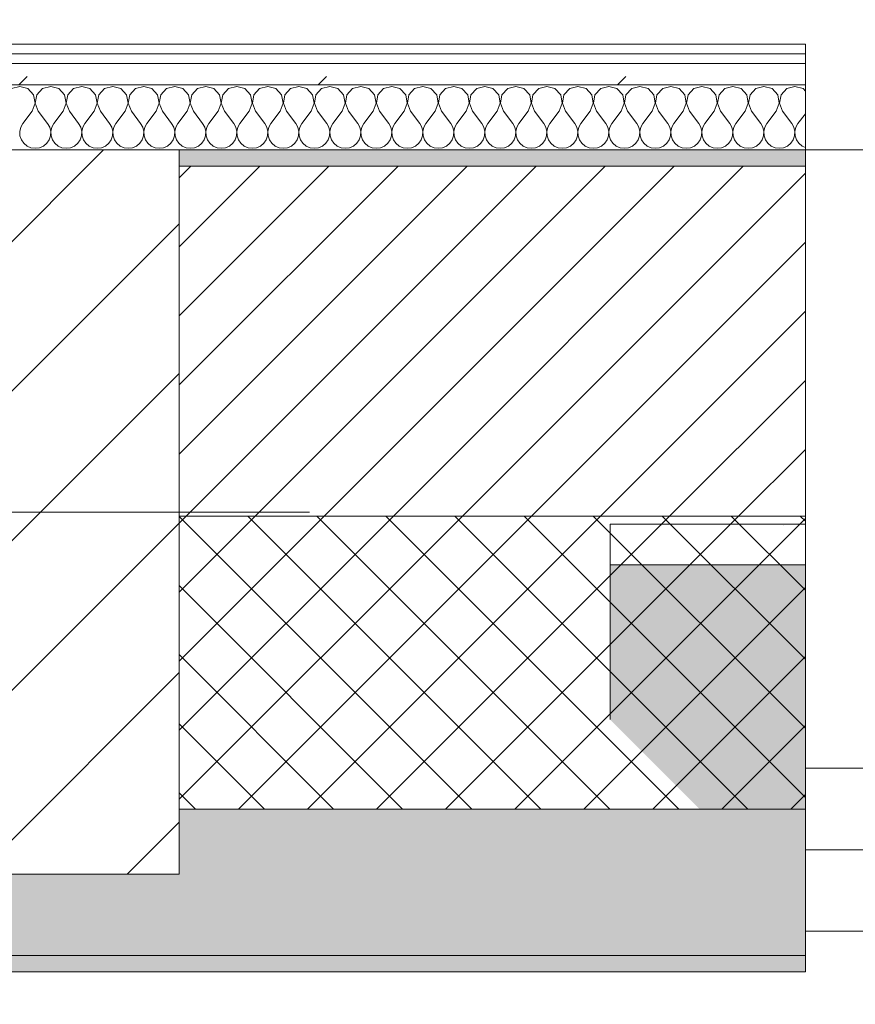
# Model space of a CAD drawing. Header units: millimetres. Extents: x -30280 to 19093, y -17460 to 4378.
# Tile 55 of 188: x -18619 to -18106, y -1719 to -1114. Entities that reach past the tile are written whole.
import ezdxf

# ---------------------------------------------------------------- set-up
doc = ezdxf.new("R2010")
doc.units = ezdxf.units.MM
doc.header["$MEASUREMENT"] = 0
doc.linetypes.add('Wipeout_Contour', pattern=[1000, 0, -1000])
for name, color, linetype in [('10_ESTR_Pilars', 7, 'Continuous'), ('12_FAÇ_Façana', 7, 'Continuous'), ('Nuevo_08_E_Envans secs', 7, 'Continuous'), ('Ventanas Archicad', 7, 'Continuous')]:
    doc.layers.add(name, color=color, linetype=linetype)
for name, color, linetype, lineweight in [('10_ESTR_Pilars_Pluma_Nº__20', 1, 'Continuous', 5), ('10_ESTR_Pilars_Pluma_Nº__28', 7, 'Continuous', 20), ('10_ESTR_Pilars_Pluma_Nº__42', 8, 'Continuous', 25), ('12_FAÇ_Façana_Pluma_Nº__1', 7, 'Continuous', 5), ('12_FAÇ_Façana_Pluma_Nº__2', 8, 'Continuous', 5), ('12_FAÇ_Façana_Pluma_Nº__7', 7, 'Continuous', 5), ('Nuevo_08_E_Envans secs_Pluma_Nº__1', 7, 'Continuous', 5), ('Ventanas Archicad_Pluma_Nº__1', 7, 'Continuous', 5), ('Ventanas Archicad_Pluma_Nº__7', 7, 'Continuous', 5)]:
    doc.layers.add(name, color=color, linetype=linetype, lineweight=lineweight)
for name, color, linetype, lineweight, true_color in [('12_FAÇ_Façana_Pluma_Nº__102', 7, 'Continuous', 5, 0xcccccc), ('12_FAÇ_Façana_Pluma_Nº__174', 7, 'Continuous', 13, 0xe4ad2c), ('12_FAÇ_Façana_Pluma_Nº__176', 7, 'Continuous', 15, 0x93a0c6), ('Nuevo_08_E_Envans secs_Pluma_Nº__102', 7, 'Continuous', 5, 0xcccccc), ('Nuevo_08_E_Envans secs_Pluma_Nº__171', 171, 'Continuous', 13, 0xaaaaff), ('Nuevo_08_E_Envans secs_Pluma_Nº__177', 7, 'Continuous', 15, 0xf7e046)]:
    doc.layers.add(name, color=color, linetype=linetype, lineweight=lineweight, true_color=true_color)
pattern_1 = [(45, (0, 0), (-183.8478, 183.8478), [195, -65]), (45, (7e-14, 183.85), (-183.8478, 183.8478), [195, -65])]

# ---------------------------------------------------------------- blocks, each defined once
blk = doc.blocks.new('Muro_13_1', base_point=(-19033.93, -1193.98))
at = {"layer": '12_FAÇ_Façana_Pluma_Nº__102', "linetype": 'Continuous', "lineweight": 0, "true_color": 0xe5e5e5}
for points in [[(-19033.93, -1688.98), (-18136.43, -1688.98), (-18136.43, -1598.98), (-18521.11, -1598.98), (-18521.11, -1638.98), (-19033.93, -1638.98)], [(-19033.93, -1698.98), (-18136.43, -1698.98), (-18136.43, -1688.98), (-19033.93, -1688.98)]]:
    blk.add_hatch(color=254, dxfattribs=at).paths.add_polyline_path(points)
at = {"layer": '12_FAÇ_Façana_Pluma_Nº__174', "linetype": 'Continuous', "lineweight": 13, "true_color": 0xe4ad2c}
h = blk.add_hatch(dxfattribs=at)
h.set_pattern_fill('SATE_Aislamiento_0001', color=42, style=0, pattern_type=2)
h.set_pattern_definition([(45, (0, 0), (-21.213203, 21.213203), []), (135, (0, 0), (21.213203, 21.213203), [])])
h.paths.add_polyline_path([(-18136.43, -1418.98), (-18521.11, -1418.98), (-18521.11, -1598.98), (-18136.43, -1598.98)])
at = {"layer": '12_FAÇ_Façana_Pluma_Nº__176', "linetype": 'Continuous', "lineweight": 0, "true_color": 0x495063}
blk.add_hatch(color=251, dxfattribs=at).paths.add_polyline_path([(-18521.11, -1193.98), (-18521.11, -1203.98), (-18136.43, -1203.98), (-18136.43, -1193.98)])
at = {"layer": '12_FAÇ_Façana_Pluma_Nº__2', "linetype": 'Continuous', "lineweight": 5}
h = blk.add_hatch(dxfattribs=at)
h.set_pattern_fill('Ceramic_0001', color=8, style=0, pattern_type=2)
h.set_pattern_definition([(45, (0, 0), (-21.213203, 21.213203), [])])
h.paths.add_polyline_path([(-18136.43, -1203.98), (-18521.11, -1203.98), (-18521.11, -1418.98), (-18136.43, -1418.98)])
at = {"layer": '12_FAÇ_Façana_Pluma_Nº__7', "color": 7, "linetype": 'Continuous', "lineweight": 5}
for p, q in [((-18136.43, -1203.98), (-18521.11, -1203.98)), ((-18521.11, -1418.98), (-18136.43, -1418.98)), ((-18521.11, -1598.98), (-18136.43, -1598.98)), ((-19033.93, -1688.98), (-18136.43, -1688.98))]:
    blk.add_line(p, q, dxfattribs=at)
at = {"layer": '12_FAÇ_Façana_Pluma_Nº__7', "color": 7, "linetype": 'Continuous', "lineweight": 5, "flags": 128}
for points in [[(-18136.43, -1193.98), (-18521.11, -1193.98)], [(-18136.43, -1423.98), (-18136.43, -1418.98)], [(-18136.43, -1598.98), (-18136.43, -1543.98)], [(-19033.93, -1638.98), (-19033.93, -1698.98)], [(-18136.43, -1698.98), (-18136.43, -1663.98)], [(-19033.93, -1698.98), (-18136.43, -1698.98)]]:
    blk.add_lwpolyline(points, dxfattribs=at)
blk = doc.blocks.new('Ventana Vertical Multi-Faja 27_5')
at = {"layer": 'Ventanas Archicad_Pluma_Nº__1', "color": 7, "linetype": 'Continuous', "lineweight": 5}
for p, q in [((-600, 50), (600, 50)), ((550, 0), (600, 0)), ((600, -50), (550, -50)), ((600, -200), (600, -175)), ((-600, -430), (600, -430))]:
    blk.add_line(p, q, dxfattribs=at)
at = {"layer": 'Ventanas Archicad_Pluma_Nº__7', "color": 7, "linetype": 'Continuous', "lineweight": 5}
for p, q in [((600, 50), (600, 40)), ((600, 40), (600, 0)), ((600, 40), (600, 0)), ((600, 0), (600, -50)), ((600, 0), (600, -50)), ((600, 0), (600, -50)), ((600, 0), (600, -50)), ((600, -50), (600, -80)), ((600, -50), (600, -80)), ((600, -80), (600, -175)), ((600, -80), (600, -175)), ((600, -200), (600, -420)), ((600, -420), (600, -430))]:
    blk.add_line(p, q, dxfattribs=at)
blk = doc.blocks.new('Muro_15_1', base_point=(-18136.43, -1193.98))
at = {"layer": '12_FAÇ_Façana', "linetype": 'Continuous', "lineweight": 0, "true_color": 0x000000}
h = blk.add_hatch(dxfattribs=at)
h.set_pattern_fill('Yeso_0001', color=18, style=0, pattern_type=2)
h.set_pattern_definition([(0, (0, 0), (0, 75), [0, -75])])
h.paths.add_polyline_path([(-18136.43, -1423.98), (-18256.43, -1423.98), (-18256.43, -1448.98), (-18136.43, -1448.98)])
at = {"layer": '12_FAÇ_Façana_Pluma_Nº__102', "linetype": 'Continuous', "lineweight": 0, "true_color": 0xe5e5e5}
blk.add_hatch(color=254, dxfattribs=at).paths.add_polyline_path([(-18256.43, -1543.98), (-18136.43, -1663.98), (-18136.43, -1448.98), (-18256.43, -1448.98)])
at = {"layer": '12_FAÇ_Façana_Pluma_Nº__1', "color": 7, "linetype": 'Continuous', "lineweight": 5}
for p, q in [((-18256.43, -1423.98), (-18136.43, -1423.98)), ((-18256.43, -1448.98), (-18256.43, -1423.98)), ((-18136.43, -1423.98), (-18136.43, -1448.98)), ((-18136.43, -1448.98), (-18256.43, -1448.98))]:
    blk.add_line(p, q, dxfattribs=at)
at = {"layer": '12_FAÇ_Façana_Pluma_Nº__7', "color": 7, "linetype": 'Continuous', "lineweight": 5}
for p, q in [((-18136.43, -1203.98), (-18136.43, -1193.98)), ((-18136.43, -1423.98), (-18136.43, -1203.98)), ((-18256.43, -1543.98), (-18256.43, -1448.98)), ((-18136.43, -1543.98), (-18136.43, -1448.98)), ((-18136.43, -1543.98), (-18136.43, -1448.98)), ((-18136.43, -1573.98), (-18136.43, -1543.98)), ((-18136.43, -1573.98), (-18136.43, -1543.98)), ((-18136.43, -1623.98), (-18136.43, -1573.98)), ((-18136.43, -1623.98), (-18136.43, -1573.98)), ((-18136.43, -1663.98), (-18136.43, -1623.98)), ((-18136.43, -1663.98), (-18136.43, -1623.98)), ((-18136.43, -1673.98), (-18136.43, -1663.98))]:
    blk.add_line(p, q, dxfattribs=at)
at = {"layer": 'Ventanas Archicad', "color": 253, "linetype": 'Continuous', "lineweight": 5, "true_color": 0xa4a4a6, "zscale": 1000, "rotation": 180}
blk.add_blockref('Ventana Vertical Multi-Faja 27_5', (-17536.43, -1623.98), dxfattribs=at)
blk = doc.blocks.new('*X436')
at = {"layer": 'Nuevo_08_E_Envans secs_Pluma_Nº__102', "color": 254, "linetype": 'Continuous', "lineweight": 5, "true_color": 0xcccccc}
for p, q in [((-18619.05, -1154.93), (-18624.05, -1156.35)), ((-18614.04, -1156.35), (-18619.05, -1154.93)), ((-18600, -1154.93), (-18605.01, -1156.35)), ((-18594.99, -1156.35), (-18600, -1154.93)), ((-18580.95, -1154.93), (-18585.96, -1156.35)), ((-18575.95, -1156.35), (-18580.95, -1154.93)), ((-18561.9, -1154.93), (-18566.91, -1156.35)), ((-18556.9, -1156.35), (-18561.9, -1154.93)), ((-18542.86, -1154.93), (-18547.86, -1156.35)), ((-18537.85, -1156.35), (-18542.86, -1154.93)), ((-18523.81, -1154.93), (-18528.82, -1156.35)), ((-18518.8, -1156.35), (-18523.81, -1154.93)), ((-18504.76, -1154.93), (-18509.77, -1156.35)), ((-18499.75, -1156.35), (-18504.76, -1154.93)), ((-18485.71, -1154.93), (-18490.72, -1156.35)), ((-18480.71, -1156.35), (-18485.71, -1154.93)), ((-18466.67, -1154.93), (-18471.67, -1156.35)), ((-18461.66, -1156.35), (-18466.67, -1154.93)), ((-18447.62, -1154.93), (-18452.63, -1156.35)), ((-18442.61, -1156.35), (-18447.62, -1154.93)), ((-18428.57, -1154.93), (-18433.58, -1156.35)), ((-18423.56, -1156.35), (-18428.57, -1154.93)), ((-18409.52, -1154.93), (-18414.53, -1156.35)), ((-18404.52, -1156.35), (-18409.52, -1154.93)), ((-18390.48, -1154.93), (-18395.48, -1156.35)), ((-18385.47, -1156.35), (-18390.48, -1154.93)), ((-18371.43, -1154.93), (-18376.44, -1156.35)), ((-18366.42, -1156.35), (-18371.43, -1154.93)), ((-18352.38, -1154.93), (-18357.39, -1156.35)), ((-18347.37, -1156.35), (-18352.38, -1154.93)), ((-18333.33, -1154.93), (-18338.34, -1156.35)), ((-18328.33, -1156.35), (-18333.33, -1154.93)), ((-18314.29, -1154.93), (-18319.29, -1156.35)), ((-18309.28, -1156.35), (-18314.29, -1154.93)), ((-18295.24, -1154.93), (-18300.25, -1156.35)), ((-18290.23, -1156.35), (-18295.24, -1154.93)), ((-18276.19, -1154.93), (-18281.2, -1156.35)), ((-18271.18, -1156.35), (-18276.19, -1154.93)), ((-18257.14, -1154.93), (-18262.15, -1156.35)), ((-18252.14, -1156.35), (-18257.14, -1154.93)), ((-18238.1, -1154.93), (-18243.1, -1156.35)), ((-18233.09, -1156.35), (-18238.1, -1154.93)), ((-18219.05, -1154.93), (-18224.05, -1156.35)), ((-18214.04, -1156.35), (-18219.05, -1154.93)), ((-18200, -1154.93), (-18205.01, -1156.35)), ((-18194.99, -1156.35), (-18200, -1154.93)), ((-18180.95, -1154.93), (-18185.96, -1156.35)), ((-18175.95, -1156.35), (-18180.95, -1154.93)), ((-18161.9, -1154.93), (-18166.91, -1156.35)), ((-18156.9, -1156.35), (-18161.9, -1154.93)), ((-18142.86, -1154.93), (-18147.86, -1156.35)), ((-18137.85, -1156.35), (-18142.86, -1154.93)), ((-18610.53, -1160.19), (-18614.04, -1156.35)), ((-18609.56, -1165.31), (-18610.53, -1160.19)), ((-18608.52, -1160.19), (-18609.49, -1165.31)), ((-18605.01, -1156.35), (-18608.52, -1160.19)), ((-18591.48, -1160.19), (-18594.99, -1156.35)), ((-18590.51, -1165.31), (-18591.48, -1160.19)), ((-18589.47, -1160.19), (-18590.44, -1165.31)), ((-18585.96, -1156.35), (-18589.47, -1160.19)), ((-18572.43, -1160.19), (-18575.95, -1156.35)), ((-18571.47, -1165.31), (-18572.43, -1160.19)), ((-18570.42, -1160.19), (-18571.39, -1165.31)), ((-18566.91, -1156.35), (-18570.42, -1160.19)), ((-18553.39, -1160.19), (-18556.9, -1156.35)), ((-18552.42, -1165.31), (-18553.39, -1160.19)), ((-18551.38, -1160.19), (-18552.34, -1165.31)), ((-18547.86, -1156.35), (-18551.38, -1160.19)), ((-18534.34, -1160.19), (-18537.85, -1156.35)), ((-18533.37, -1165.31), (-18534.34, -1160.19)), ((-18532.33, -1160.19), (-18533.29, -1165.31)), ((-18528.82, -1156.35), (-18532.33, -1160.19)), ((-18515.29, -1160.19), (-18518.8, -1156.35)), ((-18514.32, -1165.31), (-18515.29, -1160.19)), ((-18513.28, -1160.19), (-18514.25, -1165.31)), ((-18509.77, -1156.35), (-18513.28, -1160.19)), ((-18496.24, -1160.19), (-18499.75, -1156.35)), ((-18495.28, -1165.31), (-18496.24, -1160.19)), ((-18494.23, -1160.19), (-18495.2, -1165.31)), ((-18490.72, -1156.35), (-18494.23, -1160.19)), ((-18477.2, -1160.19), (-18480.71, -1156.35)), ((-18476.23, -1165.31), (-18477.2, -1160.19)), ((-18475.19, -1160.19), (-18476.15, -1165.31)), ((-18471.67, -1156.35), (-18475.19, -1160.19)), ((-18458.15, -1160.19), (-18461.66, -1156.35)), ((-18457.18, -1165.31), (-18458.15, -1160.19)), ((-18456.14, -1160.19), (-18457.1, -1165.31)), ((-18452.63, -1156.35), (-18456.14, -1160.19)), ((-18439.1, -1160.19), (-18442.61, -1156.35)), ((-18438.13, -1165.31), (-18439.1, -1160.19)), ((-18437.09, -1160.19), (-18438.06, -1165.31)), ((-18433.58, -1156.35), (-18437.09, -1160.19)), ((-18420.05, -1160.19), (-18423.56, -1156.35)), ((-18419.09, -1165.31), (-18420.05, -1160.19)), ((-18418.04, -1160.19), (-18419.01, -1165.31)), ((-18414.53, -1156.35), (-18418.04, -1160.19)), ((-18401.01, -1160.19), (-18404.52, -1156.35)), ((-18400.04, -1165.31), (-18401.01, -1160.19)), ((-18398.99, -1160.19), (-18399.96, -1165.31)), ((-18395.48, -1156.35), (-18398.99, -1160.19)), ((-18381.96, -1160.19), (-18385.47, -1156.35)), ((-18380.99, -1165.31), (-18381.96, -1160.19)), ((-18379.95, -1160.19), (-18380.91, -1165.31)), ((-18376.44, -1156.35), (-18379.95, -1160.19)), ((-18362.91, -1160.19), (-18366.42, -1156.35)), ((-18361.94, -1165.31), (-18362.91, -1160.19)), ((-18360.9, -1160.19), (-18361.87, -1165.31)), ((-18357.39, -1156.35), (-18360.9, -1160.19)), ((-18343.86, -1160.19), (-18347.37, -1156.35)), ((-18342.9, -1165.31), (-18343.86, -1160.19)), ((-18341.85, -1160.19), (-18342.82, -1165.31)), ((-18338.34, -1156.35), (-18341.85, -1160.19)), ((-18324.81, -1160.19), (-18328.33, -1156.35)), ((-18323.85, -1165.31), (-18324.81, -1160.19)), ((-18322.8, -1160.19), (-18323.77, -1165.31)), ((-18319.29, -1156.35), (-18322.8, -1160.19)), ((-18305.77, -1160.19), (-18309.28, -1156.35)), ((-18304.8, -1165.31), (-18305.77, -1160.19)), ((-18303.76, -1160.19), (-18304.72, -1165.31)), ((-18300.25, -1156.35), (-18303.76, -1160.19)), ((-18286.72, -1160.19), (-18290.23, -1156.35)), ((-18285.75, -1165.31), (-18286.72, -1160.19)), ((-18284.71, -1160.19), (-18285.68, -1165.31)), ((-18281.2, -1156.35), (-18284.71, -1160.19)), ((-18267.67, -1160.19), (-18271.18, -1156.35)), ((-18266.71, -1165.31), (-18267.67, -1160.19)), ((-18265.66, -1160.19), (-18266.63, -1165.31)), ((-18262.15, -1156.35), (-18265.66, -1160.19)), ((-18248.62, -1160.19), (-18252.14, -1156.35)), ((-18247.66, -1165.31), (-18248.62, -1160.19)), ((-18246.61, -1160.19), (-18247.58, -1165.31)), ((-18243.1, -1156.35), (-18246.61, -1160.19)), ((-18229.58, -1160.19), (-18233.09, -1156.35)), ((-18228.61, -1165.31), (-18229.58, -1160.19)), ((-18227.57, -1160.19), (-18228.53, -1165.31)), ((-18224.05, -1156.35), (-18227.57, -1160.19)), ((-18210.53, -1160.19), (-18214.04, -1156.35)), ((-18209.56, -1165.31), (-18210.53, -1160.19)), ((-18208.52, -1160.19), (-18209.49, -1165.31)), ((-18205.01, -1156.35), (-18208.52, -1160.19)), ((-18191.48, -1160.19), (-18194.99, -1156.35)), ((-18190.51, -1165.31), (-18191.48, -1160.19)), ((-18189.47, -1160.19), (-18190.44, -1165.31)), ((-18185.96, -1156.35), (-18189.47, -1160.19)), ((-18172.43, -1160.19), (-18175.95, -1156.35)), ((-18171.47, -1165.31), (-18172.43, -1160.19)), ((-18170.42, -1160.19), (-18171.39, -1165.31)), ((-18166.91, -1156.35), (-18170.42, -1160.19)), ((-18153.39, -1160.19), (-18156.9, -1156.35)), ((-18152.42, -1165.31), (-18153.39, -1160.19)), ((-18151.38, -1160.19), (-18152.34, -1165.31)), ((-18147.86, -1156.35), (-18151.38, -1160.19)), ((-18136.43, -1157.9), (-18137.85, -1156.35)), ((-18611.43, -1170.17), (-18609.56, -1165.31)), ((-18609.49, -1165.31), (-18607.62, -1170.17)), ((-18592.38, -1170.17), (-18590.51, -1165.31)), ((-18590.44, -1165.31), (-18588.57, -1170.17)), ((-18573.33, -1170.17), (-18571.47, -1165.31)), ((-18571.39, -1165.31), (-18569.52, -1170.17)), ((-18554.29, -1170.17), (-18552.42, -1165.31)), ((-18552.34, -1165.31), (-18550.48, -1170.17)), ((-18535.24, -1170.17), (-18533.37, -1165.31)), ((-18533.29, -1165.31), (-18531.43, -1170.17)), ((-18516.19, -1170.17), (-18514.32, -1165.31)), ((-18514.25, -1165.31), (-18512.38, -1170.17)), ((-18497.14, -1170.17), (-18495.28, -1165.31)), ((-18495.2, -1165.31), (-18493.33, -1170.17)), ((-18478.1, -1170.17), (-18476.23, -1165.31)), ((-18476.15, -1165.31), (-18474.29, -1170.17)), ((-18459.05, -1170.17), (-18457.18, -1165.31)), ((-18457.1, -1165.31), (-18455.24, -1170.17)), ((-18440, -1170.17), (-18438.13, -1165.31)), ((-18438.06, -1165.31), (-18436.19, -1170.17)), ((-18420.95, -1170.17), (-18419.09, -1165.31)), ((-18419.01, -1165.31), (-18417.14, -1170.17)), ((-18401.9, -1170.17), (-18400.04, -1165.31)), ((-18399.96, -1165.31), (-18398.1, -1170.17)), ((-18382.86, -1170.17), (-18380.99, -1165.31)), ((-18380.91, -1165.31), (-18379.05, -1170.17)), ((-18363.81, -1170.17), (-18361.94, -1165.31)), ((-18361.87, -1165.31), (-18360, -1170.17)), ((-18344.76, -1170.17), (-18342.9, -1165.31)), ((-18342.82, -1165.31), (-18340.95, -1170.17)), ((-18325.71, -1170.17), (-18323.85, -1165.31)), ((-18323.77, -1165.31), (-18321.9, -1170.17)), ((-18306.67, -1170.17), (-18304.8, -1165.31)), ((-18304.72, -1165.31), (-18302.86, -1170.17)), ((-18287.62, -1170.17), (-18285.75, -1165.31)), ((-18285.68, -1165.31), (-18283.81, -1170.17)), ((-18268.57, -1170.17), (-18266.71, -1165.31)), ((-18266.63, -1165.31), (-18264.76, -1170.17)), ((-18249.52, -1170.17), (-18247.66, -1165.31)), ((-18247.58, -1165.31), (-18245.71, -1170.17)), ((-18230.48, -1170.17), (-18228.61, -1165.31)), ((-18228.53, -1165.31), (-18226.67, -1170.17)), ((-18211.43, -1170.17), (-18209.56, -1165.31)), ((-18209.49, -1165.31), (-18207.62, -1170.17)), ((-18192.38, -1170.17), (-18190.51, -1165.31)), ((-18190.44, -1165.31), (-18188.57, -1170.17)), ((-18173.33, -1170.17), (-18171.47, -1165.31)), ((-18171.39, -1165.31), (-18169.52, -1170.17)), ((-18154.29, -1170.17), (-18152.42, -1165.31)), ((-18152.34, -1165.31), (-18150.48, -1170.17)), ((-18611.43, -1170.17), (-18617.14, -1177.79)), ((-18607.62, -1170.17), (-18601.9, -1177.79)), ((-18592.38, -1170.17), (-18598.1, -1177.79)), ((-18588.57, -1170.17), (-18582.86, -1177.79)), ((-18573.33, -1170.17), (-18579.05, -1177.79)), ((-18569.52, -1170.17), (-18563.81, -1177.79)), ((-18554.29, -1170.17), (-18560, -1177.79)), ((-18550.48, -1170.17), (-18544.76, -1177.79)), ((-18535.24, -1170.17), (-18540.95, -1177.79)), ((-18531.43, -1170.17), (-18525.71, -1177.79)), ((-18516.19, -1170.17), (-18521.9, -1177.79)), ((-18512.38, -1170.17), (-18506.67, -1177.79)), ((-18497.14, -1170.17), (-18502.86, -1177.79)), ((-18493.33, -1170.17), (-18487.62, -1177.79)), ((-18478.1, -1170.17), (-18483.81, -1177.79)), ((-18474.29, -1170.17), (-18468.57, -1177.79)), ((-18459.05, -1170.17), (-18464.76, -1177.79)), ((-18455.24, -1170.17), (-18449.52, -1177.79)), ((-18440, -1170.17), (-18445.71, -1177.79)), ((-18436.19, -1170.17), (-18430.48, -1177.79)), ((-18420.95, -1170.17), (-18426.67, -1177.79)), ((-18417.14, -1170.17), (-18411.43, -1177.79)), ((-18401.9, -1170.17), (-18407.62, -1177.79)), ((-18398.1, -1170.17), (-18392.38, -1177.79)), ((-18382.86, -1170.17), (-18388.57, -1177.79)), ((-18379.05, -1170.17), (-18373.33, -1177.79)), ((-18363.81, -1170.17), (-18369.52, -1177.79)), ((-18360, -1170.17), (-18354.29, -1177.79)), ((-18344.76, -1170.17), (-18350.48, -1177.79)), ((-18340.95, -1170.17), (-18335.24, -1177.79)), ((-18325.71, -1170.17), (-18331.43, -1177.79)), ((-18321.9, -1170.17), (-18316.19, -1177.79)), ((-18306.67, -1170.17), (-18312.38, -1177.79)), ((-18302.86, -1170.17), (-18297.14, -1177.79)), ((-18287.62, -1170.17), (-18293.33, -1177.79)), ((-18283.81, -1170.17), (-18278.1, -1177.79)), ((-18268.57, -1170.17), (-18274.29, -1177.79)), ((-18264.76, -1170.17), (-18259.05, -1177.79)), ((-18249.52, -1170.17), (-18255.24, -1177.79)), ((-18245.71, -1170.17), (-18240, -1177.79)), ((-18230.48, -1170.17), (-18236.19, -1177.79)), ((-18226.67, -1170.17), (-18220.95, -1177.79)), ((-18211.43, -1170.17), (-18217.14, -1177.79)), ((-18207.62, -1170.17), (-18201.9, -1177.79)), ((-18192.38, -1170.17), (-18198.1, -1177.79)), ((-18188.57, -1170.17), (-18182.86, -1177.79)), ((-18173.33, -1170.17), (-18179.05, -1177.79)), ((-18169.52, -1170.17), (-18163.81, -1177.79)), ((-18154.29, -1170.17), (-18160, -1177.79)), ((-18150.48, -1170.17), (-18144.76, -1177.79)), ((-18136.43, -1171.76), (-18140.95, -1177.79)), ((-18617.14, -1177.79), (-18618.41, -1180.08)), ((-18600.63, -1180.08), (-18601.9, -1177.79)), ((-18598.1, -1177.79), (-18599.37, -1180.08)), ((-18581.59, -1180.08), (-18582.86, -1177.79)), ((-18579.05, -1177.79), (-18580.32, -1180.08)), ((-18562.54, -1180.08), (-18563.81, -1177.79)), ((-18560, -1177.79), (-18561.27, -1180.08)), ((-18543.49, -1180.08), (-18544.76, -1177.79)), ((-18540.95, -1177.79), (-18542.22, -1180.08)), ((-18524.44, -1180.08), (-18525.71, -1177.79)), ((-18521.9, -1177.79), (-18523.18, -1180.08)), ((-18505.4, -1180.08), (-18506.67, -1177.79)), ((-18502.86, -1177.79), (-18504.13, -1180.08)), ((-18486.35, -1180.08), (-18487.62, -1177.79)), ((-18483.81, -1177.79), (-18485.08, -1180.08)), ((-18467.3, -1180.08), (-18468.57, -1177.79)), ((-18464.76, -1177.79), (-18466.03, -1180.08)), ((-18448.25, -1180.08), (-18449.52, -1177.79)), ((-18445.71, -1177.79), (-18446.99, -1180.08)), ((-18429.2, -1180.08), (-18430.48, -1177.79)), ((-18426.67, -1177.79), (-18427.94, -1180.08)), ((-18410.16, -1180.08), (-18411.43, -1177.79)), ((-18407.62, -1177.79), (-18408.89, -1180.08)), ((-18391.11, -1180.08), (-18392.38, -1177.79)), ((-18388.57, -1177.79), (-18389.84, -1180.08)), ((-18372.06, -1180.08), (-18373.33, -1177.79)), ((-18369.52, -1177.79), (-18370.8, -1180.08)), ((-18353.01, -1180.08), (-18354.29, -1177.79)), ((-18350.48, -1177.79), (-18351.75, -1180.08)), ((-18333.97, -1180.08), (-18335.24, -1177.79)), ((-18331.43, -1177.79), (-18332.7, -1180.08)), ((-18314.92, -1180.08), (-18316.19, -1177.79)), ((-18312.38, -1177.79), (-18313.65, -1180.08)), ((-18295.87, -1180.08), (-18297.14, -1177.79)), ((-18293.33, -1177.79), (-18294.6, -1180.08)), ((-18276.82, -1180.08), (-18278.1, -1177.79)), ((-18274.29, -1177.79), (-18275.56, -1180.08)), ((-18257.78, -1180.08), (-18259.05, -1177.79)), ((-18255.24, -1177.79), (-18256.51, -1180.08)), ((-18238.73, -1180.08), (-18240, -1177.79)), ((-18236.19, -1177.79), (-18237.46, -1180.08)), ((-18219.68, -1180.08), (-18220.95, -1177.79)), ((-18217.14, -1177.79), (-18218.41, -1180.08)), ((-18200.63, -1180.08), (-18201.9, -1177.79)), ((-18198.1, -1177.79), (-18199.37, -1180.08)), ((-18181.59, -1180.08), (-18182.86, -1177.79)), ((-18179.05, -1177.79), (-18180.32, -1180.08)), ((-18162.54, -1180.08), (-18163.81, -1177.79)), ((-18160, -1177.79), (-18161.27, -1180.08)), ((-18143.49, -1180.08), (-18144.76, -1177.79)), ((-18140.95, -1177.79), (-18142.22, -1180.08)), ((-18618.41, -1180.08), (-18619.01, -1182.64)), ((-18619.01, -1182.64), (-18618.88, -1185.27)), ((-18618.88, -1185.27), (-18618.04, -1187.76)), ((-18601.01, -1187.76), (-18600.17, -1185.27)), ((-18600.04, -1182.64), (-18600.63, -1180.08)), ((-18600.17, -1185.27), (-18600.04, -1182.64)), ((-18599.37, -1180.08), (-18599.96, -1182.64)), ((-18599.96, -1182.64), (-18599.83, -1185.27)), ((-18599.83, -1185.27), (-18598.99, -1187.76)), ((-18581.96, -1187.76), (-18581.12, -1185.27)), ((-18580.99, -1182.64), (-18581.59, -1180.08)), ((-18581.12, -1185.27), (-18580.99, -1182.64)), ((-18580.32, -1180.08), (-18580.91, -1182.64)), ((-18580.91, -1182.64), (-18580.79, -1185.27)), ((-18580.79, -1185.27), (-18579.95, -1187.76)), ((-18562.91, -1187.76), (-18562.07, -1185.27)), ((-18561.94, -1182.64), (-18562.54, -1180.08)), ((-18562.07, -1185.27), (-18561.94, -1182.64)), ((-18561.27, -1180.08), (-18561.87, -1182.64)), ((-18561.87, -1182.64), (-18561.74, -1185.27)), ((-18561.74, -1185.27), (-18560.9, -1187.76)), ((-18543.86, -1187.76), (-18543.02, -1185.27)), ((-18542.9, -1182.64), (-18543.49, -1180.08)), ((-18543.02, -1185.27), (-18542.9, -1182.64)), ((-18542.22, -1180.08), (-18542.82, -1182.64)), ((-18542.82, -1182.64), (-18542.69, -1185.27)), ((-18542.69, -1185.27), (-18541.85, -1187.76)), ((-18524.81, -1187.76), (-18523.98, -1185.27)), ((-18523.85, -1182.64), (-18524.44, -1180.08)), ((-18523.98, -1185.27), (-18523.85, -1182.64)), ((-18523.18, -1180.08), (-18523.77, -1182.64)), ((-18523.77, -1182.64), (-18523.64, -1185.27)), ((-18523.64, -1185.27), (-18522.8, -1187.76)), ((-18505.77, -1187.76), (-18504.93, -1185.27)), ((-18504.8, -1182.64), (-18505.4, -1180.08)), ((-18504.93, -1185.27), (-18504.8, -1182.64)), ((-18504.13, -1180.08), (-18504.72, -1182.64)), ((-18504.72, -1182.64), (-18504.6, -1185.27)), ((-18504.6, -1185.27), (-18503.76, -1187.76)), ((-18486.72, -1187.76), (-18485.88, -1185.27)), ((-18485.75, -1182.64), (-18486.35, -1180.08)), ((-18485.88, -1185.27), (-18485.75, -1182.64)), ((-18485.08, -1180.08), (-18485.68, -1182.64)), ((-18485.68, -1182.64), (-18485.55, -1185.27)), ((-18485.55, -1185.27), (-18484.71, -1187.76)), ((-18467.67, -1187.76), (-18466.83, -1185.27)), ((-18466.71, -1182.64), (-18467.3, -1180.08)), ((-18466.83, -1185.27), (-18466.71, -1182.64)), ((-18466.03, -1180.08), (-18466.63, -1182.64)), ((-18466.63, -1182.64), (-18466.5, -1185.27)), ((-18466.5, -1185.27), (-18465.66, -1187.76)), ((-18448.62, -1187.76), (-18447.78, -1185.27)), ((-18447.66, -1182.64), (-18448.25, -1180.08)), ((-18447.78, -1185.27), (-18447.66, -1182.64)), ((-18446.99, -1180.08), (-18447.58, -1182.64)), ((-18447.58, -1182.64), (-18447.45, -1185.27)), ((-18447.45, -1185.27), (-18446.61, -1187.76)), ((-18429.58, -1187.76), (-18428.74, -1185.27)), ((-18428.61, -1182.64), (-18429.2, -1180.08)), ((-18428.74, -1185.27), (-18428.61, -1182.64)), ((-18427.94, -1180.08), (-18428.53, -1182.64)), ((-18428.53, -1182.64), (-18428.41, -1185.27)), ((-18428.41, -1185.27), (-18427.57, -1187.76)), ((-18410.53, -1187.76), (-18409.69, -1185.27)), ((-18409.56, -1182.64), (-18410.16, -1180.08)), ((-18409.69, -1185.27), (-18409.56, -1182.64)), ((-18408.89, -1180.08), (-18409.49, -1182.64)), ((-18409.49, -1182.64), (-18409.36, -1185.27)), ((-18409.36, -1185.27), (-18408.52, -1187.76)), ((-18391.48, -1187.76), (-18390.64, -1185.27)), ((-18390.51, -1182.64), (-18391.11, -1180.08)), ((-18390.64, -1185.27), (-18390.51, -1182.64)), ((-18389.84, -1180.08), (-18390.44, -1182.64)), ((-18390.44, -1182.64), (-18390.31, -1185.27)), ((-18390.31, -1185.27), (-18389.47, -1187.76)), ((-18372.43, -1187.76), (-18371.59, -1185.27)), ((-18371.47, -1182.64), (-18372.06, -1180.08)), ((-18371.59, -1185.27), (-18371.47, -1182.64)), ((-18370.8, -1180.08), (-18371.39, -1182.64)), ((-18371.39, -1182.64), (-18371.26, -1185.27)), ((-18371.26, -1185.27), (-18370.42, -1187.76)), ((-18353.39, -1187.76), (-18352.55, -1185.27)), ((-18352.42, -1182.64), (-18353.01, -1180.08)), ((-18352.55, -1185.27), (-18352.42, -1182.64)), ((-18351.75, -1180.08), (-18352.34, -1182.64)), ((-18352.34, -1182.64), (-18352.22, -1185.27)), ((-18352.22, -1185.27), (-18351.38, -1187.76)), ((-18334.34, -1187.76), (-18333.5, -1185.27)), ((-18333.37, -1182.64), (-18333.97, -1180.08)), ((-18333.5, -1185.27), (-18333.37, -1182.64)), ((-18332.7, -1180.08), (-18333.29, -1182.64)), ((-18333.29, -1182.64), (-18333.17, -1185.27)), ((-18333.17, -1185.27), (-18332.33, -1187.76)), ((-18315.29, -1187.76), (-18314.45, -1185.27)), ((-18314.32, -1182.64), (-18314.92, -1180.08)), ((-18314.45, -1185.27), (-18314.32, -1182.64)), ((-18313.65, -1180.08), (-18314.25, -1182.64)), ((-18314.25, -1182.64), (-18314.12, -1185.27)), ((-18314.12, -1185.27), (-18313.28, -1187.76)), ((-18296.24, -1187.76), (-18295.4, -1185.27)), ((-18295.28, -1182.64), (-18295.87, -1180.08)), ((-18295.4, -1185.27), (-18295.28, -1182.64)), ((-18294.6, -1180.08), (-18295.2, -1182.64)), ((-18295.2, -1182.64), (-18295.07, -1185.27)), ((-18295.07, -1185.27), (-18294.23, -1187.76)), ((-18277.2, -1187.76), (-18276.36, -1185.27)), ((-18276.23, -1182.64), (-18276.82, -1180.08)), ((-18276.36, -1185.27), (-18276.23, -1182.64)), ((-18275.56, -1180.08), (-18276.15, -1182.64)), ((-18276.15, -1182.64), (-18276.02, -1185.27)), ((-18276.02, -1185.27), (-18275.19, -1187.76)), ((-18258.15, -1187.76), (-18257.31, -1185.27)), ((-18257.18, -1182.64), (-18257.78, -1180.08)), ((-18257.31, -1185.27), (-18257.18, -1182.64)), ((-18256.51, -1180.08), (-18257.1, -1182.64)), ((-18257.1, -1182.64), (-18256.98, -1185.27)), ((-18256.98, -1185.27), (-18256.14, -1187.76)), ((-18239.1, -1187.76), (-18238.26, -1185.27)), ((-18238.13, -1182.64), (-18238.73, -1180.08)), ((-18238.26, -1185.27), (-18238.13, -1182.64)), ((-18237.46, -1180.08), (-18238.06, -1182.64)), ((-18238.06, -1182.64), (-18237.93, -1185.27)), ((-18237.93, -1185.27), (-18237.09, -1187.76)), ((-18220.05, -1187.76), (-18219.21, -1185.27)), ((-18219.09, -1182.64), (-18219.68, -1180.08)), ((-18219.21, -1185.27), (-18219.09, -1182.64)), ((-18218.41, -1180.08), (-18219.01, -1182.64)), ((-18219.01, -1182.64), (-18218.88, -1185.27)), ((-18218.88, -1185.27), (-18218.04, -1187.76)), ((-18201.01, -1187.76), (-18200.17, -1185.27)), ((-18200.04, -1182.64), (-18200.63, -1180.08)), ((-18200.17, -1185.27), (-18200.04, -1182.64)), ((-18199.37, -1180.08), (-18199.96, -1182.64)), ((-18199.96, -1182.64), (-18199.83, -1185.27)), ((-18199.83, -1185.27), (-18198.99, -1187.76)), ((-18181.96, -1187.76), (-18181.12, -1185.27)), ((-18180.99, -1182.64), (-18181.59, -1180.08)), ((-18181.12, -1185.27), (-18180.99, -1182.64)), ((-18180.32, -1180.08), (-18180.91, -1182.64)), ((-18180.91, -1182.64), (-18180.79, -1185.27)), ((-18180.79, -1185.27), (-18179.95, -1187.76)), ((-18162.91, -1187.76), (-18162.07, -1185.27)), ((-18161.94, -1182.64), (-18162.54, -1180.08)), ((-18162.07, -1185.27), (-18161.94, -1182.64)), ((-18161.27, -1180.08), (-18161.87, -1182.64)), ((-18161.87, -1182.64), (-18161.74, -1185.27)), ((-18161.74, -1185.27), (-18160.9, -1187.76)), ((-18143.86, -1187.76), (-18143.02, -1185.27)), ((-18142.9, -1182.64), (-18143.49, -1180.08)), ((-18143.02, -1185.27), (-18142.9, -1182.64)), ((-18142.22, -1180.08), (-18142.82, -1182.64)), ((-18142.82, -1182.64), (-18142.69, -1185.27)), ((-18142.69, -1185.27), (-18141.85, -1187.76)), ((-18618.04, -1187.76), (-18616.55, -1189.92)), ((-18616.55, -1189.92), (-18614.53, -1191.6)), ((-18614.53, -1191.6), (-18612.13, -1192.66)), ((-18606.92, -1192.66), (-18604.52, -1191.6)), ((-18604.52, -1191.6), (-18602.49, -1189.92)), ((-18602.49, -1189.92), (-18601.01, -1187.76)), ((-18598.99, -1187.76), (-18597.51, -1189.92)), ((-18597.51, -1189.92), (-18595.48, -1191.6)), ((-18595.48, -1191.6), (-18593.08, -1192.66)), ((-18587.87, -1192.66), (-18585.47, -1191.6)), ((-18585.47, -1191.6), (-18583.45, -1189.92)), ((-18583.45, -1189.92), (-18581.96, -1187.76)), ((-18579.95, -1187.76), (-18578.46, -1189.92)), ((-18578.46, -1189.92), (-18576.44, -1191.6)), ((-18576.44, -1191.6), (-18574.03, -1192.66)), ((-18568.83, -1192.66), (-18566.42, -1191.6)), ((-18566.42, -1191.6), (-18564.4, -1189.92)), ((-18564.4, -1189.92), (-18562.91, -1187.76)), ((-18560.9, -1187.76), (-18559.41, -1189.92)), ((-18559.41, -1189.92), (-18557.39, -1191.6)), ((-18557.39, -1191.6), (-18554.98, -1192.66)), ((-18549.78, -1192.66), (-18547.37, -1191.6)), ((-18547.37, -1191.6), (-18545.35, -1189.92)), ((-18545.35, -1189.92), (-18543.86, -1187.76)), ((-18541.85, -1187.76), (-18540.36, -1189.92)), ((-18540.36, -1189.92), (-18538.34, -1191.6)), ((-18538.34, -1191.6), (-18535.94, -1192.66)), ((-18530.73, -1192.66), (-18528.33, -1191.6)), ((-18528.33, -1191.6), (-18526.3, -1189.92)), ((-18526.3, -1189.92), (-18524.81, -1187.76)), ((-18522.8, -1187.76), (-18521.32, -1189.92)), ((-18521.32, -1189.92), (-18519.29, -1191.6)), ((-18519.29, -1191.6), (-18516.89, -1192.66)), ((-18511.68, -1192.66), (-18509.28, -1191.6)), ((-18509.28, -1191.6), (-18507.26, -1189.92)), ((-18507.26, -1189.92), (-18505.77, -1187.76)), ((-18503.76, -1187.76), (-18502.27, -1189.92)), ((-18502.27, -1189.92), (-18500.25, -1191.6)), ((-18500.25, -1191.6), (-18497.84, -1192.66)), ((-18492.64, -1192.66), (-18490.23, -1191.6)), ((-18490.23, -1191.6), (-18488.21, -1189.92)), ((-18488.21, -1189.92), (-18486.72, -1187.76)), ((-18484.71, -1187.76), (-18483.22, -1189.92)), ((-18483.22, -1189.92), (-18481.2, -1191.6)), ((-18481.2, -1191.6), (-18478.79, -1192.66)), ((-18473.59, -1192.66), (-18471.18, -1191.6)), ((-18471.18, -1191.6), (-18469.16, -1189.92)), ((-18469.16, -1189.92), (-18467.67, -1187.76)), ((-18465.66, -1187.76), (-18464.17, -1189.92)), ((-18464.17, -1189.92), (-18462.15, -1191.6)), ((-18462.15, -1191.6), (-18459.75, -1192.66)), ((-18454.54, -1192.66), (-18452.14, -1191.6)), ((-18452.14, -1191.6), (-18450.11, -1189.92)), ((-18450.11, -1189.92), (-18448.62, -1187.76)), ((-18446.61, -1187.76), (-18445.13, -1189.92)), ((-18445.13, -1189.92), (-18443.1, -1191.6)), ((-18443.1, -1191.6), (-18440.7, -1192.66)), ((-18435.49, -1192.66), (-18433.09, -1191.6)), ((-18433.09, -1191.6), (-18431.06, -1189.92)), ((-18431.06, -1189.92), (-18429.58, -1187.76)), ((-18427.57, -1187.76), (-18426.08, -1189.92)), ((-18426.08, -1189.92), (-18424.05, -1191.6)), ((-18424.05, -1191.6), (-18421.65, -1192.66)), ((-18416.45, -1192.66), (-18414.04, -1191.6)), ((-18414.04, -1191.6), (-18412.02, -1189.92)), ((-18412.02, -1189.92), (-18410.53, -1187.76)), ((-18408.52, -1187.76), (-18407.03, -1189.92)), ((-18407.03, -1189.92), (-18405.01, -1191.6)), ((-18405.01, -1191.6), (-18402.6, -1192.66)), ((-18397.4, -1192.66), (-18394.99, -1191.6)), ((-18394.99, -1191.6), (-18392.97, -1189.92)), ((-18392.97, -1189.92), (-18391.48, -1187.76)), ((-18389.47, -1187.76), (-18387.98, -1189.92)), ((-18387.98, -1189.92), (-18385.96, -1191.6)), ((-18385.96, -1191.6), (-18383.55, -1192.66)), ((-18378.35, -1192.66), (-18375.95, -1191.6)), ((-18375.95, -1191.6), (-18373.92, -1189.92)), ((-18373.92, -1189.92), (-18372.43, -1187.76)), ((-18370.42, -1187.76), (-18368.94, -1189.92)), ((-18368.94, -1189.92), (-18366.91, -1191.6)), ((-18366.91, -1191.6), (-18364.51, -1192.66)), ((-18359.3, -1192.66), (-18356.9, -1191.6)), ((-18356.9, -1191.6), (-18354.87, -1189.92)), ((-18354.87, -1189.92), (-18353.39, -1187.76)), ((-18351.38, -1187.76), (-18349.89, -1189.92)), ((-18349.89, -1189.92), (-18347.86, -1191.6)), ((-18347.86, -1191.6), (-18345.46, -1192.66)), ((-18340.25, -1192.66), (-18337.85, -1191.6)), ((-18337.85, -1191.6), (-18335.83, -1189.92)), ((-18335.83, -1189.92), (-18334.34, -1187.76)), ((-18332.33, -1187.76), (-18330.84, -1189.92)), ((-18330.84, -1189.92), (-18328.82, -1191.6)), ((-18328.82, -1191.6), (-18326.41, -1192.66)), ((-18321.21, -1192.66), (-18318.8, -1191.6)), ((-18318.8, -1191.6), (-18316.78, -1189.92)), ((-18316.78, -1189.92), (-18315.29, -1187.76)), ((-18313.28, -1187.76), (-18311.79, -1189.92)), ((-18311.79, -1189.92), (-18309.77, -1191.6)), ((-18309.77, -1191.6), (-18307.36, -1192.66)), ((-18302.16, -1192.66), (-18299.75, -1191.6)), ((-18299.75, -1191.6), (-18297.73, -1189.92)), ((-18297.73, -1189.92), (-18296.24, -1187.76)), ((-18294.23, -1187.76), (-18292.74, -1189.92)), ((-18292.74, -1189.92), (-18290.72, -1191.6)), ((-18290.72, -1191.6), (-18288.32, -1192.66)), ((-18283.11, -1192.66), (-18280.71, -1191.6)), ((-18280.71, -1191.6), (-18278.68, -1189.92)), ((-18278.68, -1189.92), (-18277.2, -1187.76)), ((-18275.19, -1187.76), (-18273.7, -1189.92)), ((-18273.7, -1189.92), (-18271.67, -1191.6)), ((-18271.67, -1191.6), (-18269.27, -1192.66)), ((-18264.06, -1192.66), (-18261.66, -1191.6)), ((-18261.66, -1191.6), (-18259.64, -1189.92)), ((-18259.64, -1189.92), (-18258.15, -1187.76)), ((-18256.14, -1187.76), (-18254.65, -1189.92)), ((-18254.65, -1189.92), (-18252.63, -1191.6)), ((-18252.63, -1191.6), (-18250.22, -1192.66)), ((-18245.02, -1192.66), (-18242.61, -1191.6)), ((-18242.61, -1191.6), (-18240.59, -1189.92)), ((-18240.59, -1189.92), (-18239.1, -1187.76)), ((-18237.09, -1187.76), (-18235.6, -1189.92)), ((-18235.6, -1189.92), (-18233.58, -1191.6)), ((-18233.58, -1191.6), (-18231.17, -1192.66)), ((-18225.97, -1192.66), (-18223.56, -1191.6)), ((-18223.56, -1191.6), (-18221.54, -1189.92)), ((-18221.54, -1189.92), (-18220.05, -1187.76)), ((-18218.04, -1187.76), (-18216.55, -1189.92)), ((-18216.55, -1189.92), (-18214.53, -1191.6)), ((-18214.53, -1191.6), (-18212.13, -1192.66)), ((-18206.92, -1192.66), (-18204.52, -1191.6)), ((-18204.52, -1191.6), (-18202.49, -1189.92)), ((-18202.49, -1189.92), (-18201.01, -1187.76)), ((-18198.99, -1187.76), (-18197.51, -1189.92)), ((-18197.51, -1189.92), (-18195.48, -1191.6)), ((-18195.48, -1191.6), (-18193.08, -1192.66)), ((-18187.87, -1192.66), (-18185.47, -1191.6)), ((-18185.47, -1191.6), (-18183.45, -1189.92)), ((-18183.45, -1189.92), (-18181.96, -1187.76)), ((-18179.95, -1187.76), (-18178.46, -1189.92)), ((-18178.46, -1189.92), (-18176.44, -1191.6)), ((-18176.44, -1191.6), (-18174.03, -1192.66)), ((-18168.83, -1192.66), (-18166.42, -1191.6)), ((-18166.42, -1191.6), (-18164.4, -1189.92)), ((-18164.4, -1189.92), (-18162.91, -1187.76)), ((-18160.9, -1187.76), (-18159.41, -1189.92)), ((-18159.41, -1189.92), (-18157.39, -1191.6)), ((-18157.39, -1191.6), (-18154.98, -1192.66)), ((-18149.78, -1192.66), (-18147.37, -1191.6)), ((-18147.37, -1191.6), (-18145.35, -1189.92)), ((-18145.35, -1189.92), (-18143.86, -1187.76)), ((-18141.85, -1187.76), (-18140.36, -1189.92)), ((-18140.36, -1189.92), (-18138.34, -1191.6)), ((-18138.34, -1191.6), (-18136.43, -1192.44)), ((-18612.13, -1192.66), (-18609.52, -1193.02)), ((-18609.52, -1193.02), (-18606.92, -1192.66)), ((-18593.08, -1192.66), (-18590.48, -1193.02)), ((-18590.48, -1193.02), (-18587.87, -1192.66)), ((-18574.03, -1192.66), (-18571.43, -1193.02)), ((-18571.43, -1193.02), (-18568.83, -1192.66)), ((-18554.98, -1192.66), (-18552.38, -1193.02)), ((-18552.38, -1193.02), (-18549.78, -1192.66)), ((-18535.94, -1192.66), (-18533.33, -1193.02)), ((-18533.33, -1193.02), (-18530.73, -1192.66)), ((-18516.89, -1192.66), (-18514.29, -1193.02)), ((-18514.29, -1193.02), (-18511.68, -1192.66)), ((-18497.84, -1192.66), (-18495.24, -1193.02)), ((-18495.24, -1193.02), (-18492.64, -1192.66)), ((-18478.79, -1192.66), (-18476.19, -1193.02)), ((-18476.19, -1193.02), (-18473.59, -1192.66)), ((-18459.75, -1192.66), (-18457.14, -1193.02)), ((-18457.14, -1193.02), (-18454.54, -1192.66)), ((-18440.7, -1192.66), (-18438.1, -1193.02)), ((-18438.1, -1193.02), (-18435.49, -1192.66)), ((-18421.65, -1192.66), (-18419.05, -1193.02)), ((-18419.05, -1193.02), (-18416.45, -1192.66)), ((-18402.6, -1192.66), (-18400, -1193.02)), ((-18400, -1193.02), (-18397.4, -1192.66)), ((-18383.55, -1192.66), (-18380.95, -1193.02)), ((-18380.95, -1193.02), (-18378.35, -1192.66)), ((-18364.51, -1192.66), (-18361.9, -1193.02)), ((-18361.9, -1193.02), (-18359.3, -1192.66)), ((-18345.46, -1192.66), (-18342.86, -1193.02)), ((-18342.86, -1193.02), (-18340.25, -1192.66)), ((-18326.41, -1192.66), (-18323.81, -1193.02)), ((-18323.81, -1193.02), (-18321.21, -1192.66)), ((-18307.36, -1192.66), (-18304.76, -1193.02)), ((-18304.76, -1193.02), (-18302.16, -1192.66)), ((-18288.32, -1192.66), (-18285.71, -1193.02)), ((-18285.71, -1193.02), (-18283.11, -1192.66)), ((-18269.27, -1192.66), (-18266.67, -1193.02)), ((-18266.67, -1193.02), (-18264.06, -1192.66)), ((-18250.22, -1192.66), (-18247.62, -1193.02)), ((-18247.62, -1193.02), (-18245.02, -1192.66)), ((-18231.17, -1192.66), (-18228.57, -1193.02)), ((-18228.57, -1193.02), (-18225.97, -1192.66)), ((-18212.13, -1192.66), (-18209.52, -1193.02)), ((-18209.52, -1193.02), (-18206.92, -1192.66)), ((-18193.08, -1192.66), (-18190.48, -1193.02)), ((-18190.48, -1193.02), (-18187.87, -1192.66)), ((-18174.03, -1192.66), (-18171.43, -1193.02)), ((-18171.43, -1193.02), (-18168.83, -1192.66)), ((-18154.98, -1192.66), (-18152.38, -1193.02)), ((-18152.38, -1193.02), (-18149.78, -1192.66))]:
    blk.add_line(p, q, dxfattribs=at)
blk = doc.blocks.new('Muro_119_1', base_point=(-19033.93, -1128.98))
at = {"layer": 'Nuevo_08_E_Envans secs_Pluma_Nº__1', "color": 7, "linetype": 'Continuous', "lineweight": 5, "flags": 128}
blk.add_lwpolyline([(-18521.11, -1193.98), (-18136.43, -1193.98)], dxfattribs=at)
at = {"color": 254, "linetype": 'Wipeout_Contour', "lineweight": 0, "ltscale": 74478.567312}
blk.add_wipeout([(-18136.43, -1128.98), (-19033.93, -1128.98), (-19033.93, -1134.98), (-18136.43, -1134.98)], dxfattribs=at).dxf.layer = 'Nuevo_08_E_Envans secs'
at = {"color": 254, "linetype": 'Wipeout_Contour', "lineweight": 0, "ltscale": 74482.367988}
blk.add_wipeout([(-18136.43, -1140.98), (-19033.93, -1140.98), (-19033.93, -1153.98), (-18136.43, -1153.98)], dxfattribs=at).dxf.layer = 'Nuevo_08_E_Envans secs'
at = {"layer": 'Nuevo_08_E_Envans secs_Pluma_Nº__171', "linetype": 'Continuous', "lineweight": 13, "true_color": 0xaaaaff}
h = blk.add_hatch(dxfattribs=at)
h.set_pattern_fill('Panellat_HPL_0001', color=161, style=0, pattern_type=2)
h.set_pattern_definition(pattern_1)
h.paths.add_polyline_path([(-18136.43, -1128.98), (-19033.93, -1128.98), (-19033.93, -1134.98), (-18136.43, -1134.98)])
at = {"layer": 'Nuevo_08_E_Envans secs_Pluma_Nº__177', "linetype": 'Continuous', "lineweight": 15, "true_color": 0xf7e046}
h = blk.add_hatch(dxfattribs=at)
h.set_pattern_fill('Panellat_HPL_0001', color=53, style=0, pattern_type=2)
h.set_pattern_definition(pattern_1)
h.paths.add_polyline_path([(-18136.43, -1140.98), (-19033.93, -1140.98), (-19033.93, -1153.98), (-18136.43, -1153.98)])
at = {"layer": 'Nuevo_08_E_Envans secs_Pluma_Nº__1', "color": 7, "linetype": 'Continuous', "lineweight": 5}
for p, q in [((-18136.43, -1134.98), (-19033.93, -1134.98)), ((-18136.43, -1140.98), (-19033.93, -1140.98)), ((-18136.43, -1153.98), (-19033.93, -1153.98))]:
    blk.add_line(p, q, dxfattribs=at)
at = {"layer": 'Nuevo_08_E_Envans secs_Pluma_Nº__1', "color": 7, "linetype": 'Continuous', "lineweight": 5, "flags": 128}
for points in [[(-18136.43, -1128.98), (-19033.93, -1128.98)], [(-18136.43, -1128.98), (-18136.43, -1134.98)], [(-18136.43, -1134.98), (-18136.43, -1140.98)], [(-18136.43, -1140.98), (-18136.43, -1153.98)], [(-18136.43, -1153.98), (-18136.43, -1193.98)]]:
    blk.add_lwpolyline(points, dxfattribs=at)
at = {"layer": 'Nuevo_08_E_Envans secs', "color": 7, "lineweight": 20}
blk.add_blockref('*X436', (0, 0), dxfattribs=at)
blk = doc.blocks.new('Pilar_2_1', base_point=(-18777.52, -1416.48))
at = {"color": 254, "linetype": 'Wipeout_Contour', "lineweight": 0, "ltscale": 75328.745035}
blk.add_wipeout([(-19033.93, -1638.98), (-18521.11, -1638.98), (-18521.11, -1193.98), (-19033.93, -1193.98)], dxfattribs=at).dxf.layer = '10_ESTR_Pilars'
at = {"layer": '10_ESTR_Pilars_Pluma_Nº__42', "linetype": 'Continuous', "lineweight": 25}
h = blk.add_hatch(dxfattribs=at)
h.set_pattern_fill('00_GCT_trama_45º_e1_400__05', color=8, style=0, pattern_type=2)
h.set_pattern_definition([(45, (0, 0), (-45.96194, 45.96194), [])])
h.paths.add_polyline_path([(-19033.93, -1638.98), (-18521.11, -1638.98), (-18521.11, -1193.98), (-19033.93, -1193.98)])
at = {"layer": '10_ESTR_Pilars_Pluma_Nº__20', "color": 1, "linetype": 'Continuous', "lineweight": 5}
for p, q in [((-18777.52, -1336.48), (-18777.52, -1113.98)), ((-18857.52, -1416.48), (-19113.93, -1416.48)), ((-18697.52, -1416.48), (-18441.11, -1416.48)), ((-18777.52, -1496.48), (-18777.52, -1718.98))]:
    blk.add_line(p, q, dxfattribs=at)
blk.add_point((-18777.52, -1416.48), dxfattribs=at)
at = {"layer": '10_ESTR_Pilars_Pluma_Nº__28', "color": 7, "linetype": 'Continuous', "lineweight": 20, "flags": 128}
blk.add_lwpolyline([(-19033.93, -1638.98), (-18521.11, -1638.98), (-18521.11, -1193.98), (-19033.93, -1193.98)], close=True, dxfattribs=at)

msp = doc.modelspace()

# ---------------------------------------------------------------- block references
at = {"layer": '12_FAÇ_Façana', "color": 7, "lineweight": 20}
for name, p in [('Muro_13_1', (-19033.931, -1193.976)), ('Muro_15_1', (-18136.431, -1193.976))]:
    msp.add_blockref(name, p, dxfattribs=at)

# ---------------------------------------------------------------- next in the draw order: block references
at = {"layer": 'Nuevo_08_E_Envans secs', "color": 7, "lineweight": 20}
msp.add_blockref('Muro_119_1', (-19033.931, -1128.976), dxfattribs=at)

# ---------------------------------------------------------------- next in the draw order: block references
at = {"layer": '10_ESTR_Pilars', "color": 7, "lineweight": 20}
msp.add_blockref('Pilar_2_1', (-18777.52, -1416.476), dxfattribs=at)

doc.saveas('drawing.dxf')
